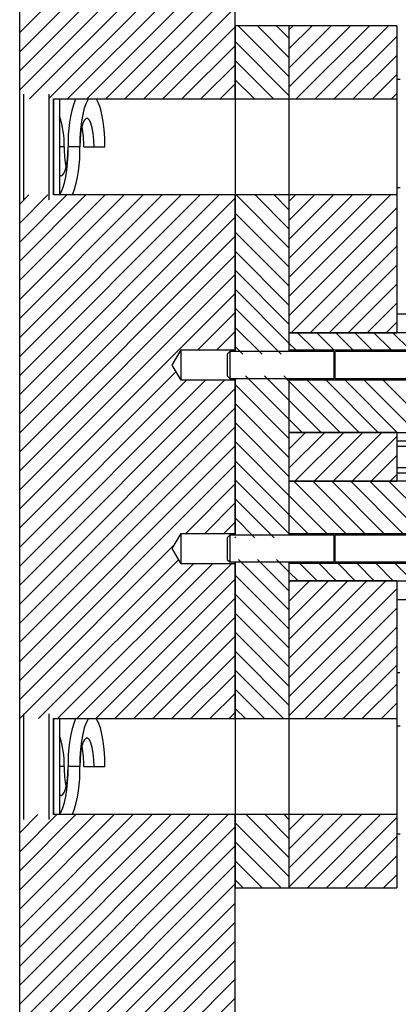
# Model space of a CAD drawing. Header units: inches. Extents: x 1802 to 2468, y -208 to -72.
# Tile 135 of 256: x 1896.14 to 1899.66, y -177.04 to -167.91. Entities that reach past the tile are written whole.
import ezdxf

# ---------------------------------------------------------------- set-up
doc = ezdxf.new("R2010")
doc.units = ezdxf.units.IN
doc.header["$LTSCALE"] = 0.5
doc.header["$MEASUREMENT"] = 0
doc.layers.add('SID-M-F', color=202, linetype='Continuous')
doc.layers.add('SID-M-S', color=105, linetype='Continuous')

msp = doc.modelspace()

# ---------------------------------------------------------------- linework, layer by layer
at = {"layer": 'SID-M-F', "linetype": 'Continuous'}
for p, q in [((1896.1424, -168.02862), (1898.1424, -166.02862)), ((1896.1424, -168.2054), (1898.1424, -166.2054)), ((1896.1424, -168.38218), (1898.1424, -166.38218)), ((1896.1424, -168.55895), (1898.1424, -166.55895)), ((1896.23425, -168.64387), (1898.1424, -166.73573)), ((1896.41103, -168.64387), (1898.1424, -166.91251)), ((1896.58781, -168.64387), (1898.1424, -167.08928)), ((1896.76458, -168.64387), (1898.1424, -167.26606)), ((1896.94136, -168.64387), (1898.1424, -167.44284)), ((1897.11814, -168.64387), (1898.1424, -167.61961)), ((1897.29491, -168.64387), (1898.1424, -167.79639)), ((1897.47169, -168.64387), (1898.1424, -167.97317)), ((1898.6424, -168.43464), (1898.17203, -167.96427)), ((1898.6424, -168.25786), (1898.3488, -167.96427)), ((1898.6424, -168.08108), (1898.52558, -167.96427)), ((1898.6424, -168.0035), (1898.68163, -167.96427)), ((1898.6424, -168.18027), (1898.85841, -167.96427)), ((1898.6424, -168.35705), (1899.03518, -167.96427)), ((1898.6424, -168.53383), (1899.21196, -167.96427)), ((1898.70913, -168.64387), (1899.38874, -167.96427)), ((1898.88591, -168.64387), (1899.56551, -167.96427)), ((1899.06268, -168.64387), (1899.6424, -168.06416)), ((1897.64847, -168.64387), (1898.1424, -168.14994)), ((1898.6424, -168.61141), (1898.1424, -168.11141)), ((1899.23946, -168.64387), (1899.6424, -168.24093)), ((1897.82524, -168.64387), (1898.1424, -168.32672)), ((1898.49808, -168.64387), (1898.1424, -168.28819)), ((1898.3213, -168.64387), (1898.1424, -168.46497)), ((1899.41624, -168.64387), (1899.6424, -168.41771)), ((1898.00202, -168.64387), (1898.1424, -168.5035)), ((1898.14453, -168.64387), (1898.1424, -168.64174)), ((1899.59301, -168.64387), (1899.6424, -168.59449)), ((1896.1424, -169.61961), (1896.22735, -169.53466)), ((1896.1424, -169.79639), (1896.40413, -169.53466)), ((1896.1424, -169.97317), (1896.58091, -169.53466)), ((1896.1424, -170.14994), (1896.75768, -169.53466)), ((1896.1424, -170.32672), (1896.93446, -169.53466)), ((1896.1424, -170.5035), (1897.11124, -169.53466)), ((1896.1424, -170.68027), (1897.28801, -169.53466)), ((1896.1424, -170.85705), (1897.46479, -169.53466)), ((1896.1424, -171.03383), (1897.64157, -169.53466)), ((1896.1424, -171.2106), (1897.81834, -169.53466)), ((1896.1424, -171.38738), (1897.99512, -169.53466)), ((1896.1424, -171.56416), (1898.1424, -169.56416)), ((1898.6424, -170.02563), (1898.15143, -169.53466)), ((1898.6424, -169.84885), (1898.32821, -169.53466)), ((1898.6424, -169.67207), (1898.50498, -169.53466)), ((1898.6424, -169.59449), (1898.70223, -169.53466)), ((1898.6424, -169.77126), (1898.879, -169.53466)), ((1898.6424, -169.94804), (1899.05578, -169.53466)), ((1898.6424, -170.12482), (1899.23256, -169.53466)), ((1898.6424, -170.30159), (1899.40933, -169.53466)), ((1898.6424, -170.47837), (1899.58611, -169.53466)), ((1898.6424, -170.65515), (1899.6424, -169.65515)), ((1896.1424, -171.74093), (1898.1424, -169.74093)), ((1898.6424, -170.2024), (1898.1424, -169.7024)), ((1898.6612, -170.81312), (1899.6424, -169.83192)), ((1896.1424, -171.91771), (1898.1424, -169.91771)), ((1898.6424, -170.37918), (1898.1424, -169.87918)), ((1898.83798, -170.81312), (1899.6424, -170.0087)), ((1896.1424, -172.09449), (1898.1424, -170.09449)), ((1898.6424, -170.55596), (1898.1424, -170.05596)), ((1899.01475, -170.81312), (1899.6424, -170.18548)), ((1896.1424, -172.27126), (1898.1424, -170.27126)), ((1898.6424, -170.73273), (1898.1424, -170.23273)), ((1899.19153, -170.81312), (1899.6424, -170.36225)), ((1896.1424, -172.44804), (1898.1424, -170.44804)), ((1898.6424, -170.90951), (1898.1424, -170.40951)), ((1899.36831, -170.81312), (1899.6424, -170.53903)), ((1897.79472, -170.9725), (1898.1424, -170.62482)), ((1898.56873, -171.01262), (1898.1424, -170.58629)), ((1899.54508, -170.81312), (1899.6424, -170.71581)), ((1897.9715, -170.9725), (1898.1424, -170.80159)), ((1898.39196, -171.01262), (1898.1424, -170.76306)), ((1898.88229, -170.97262), (1898.72279, -170.81312)), ((1899.05906, -170.97262), (1898.89956, -170.81312)), ((1899.23584, -170.97262), (1899.07634, -170.81312)), ((1899.41262, -170.97262), (1899.25312, -170.81312)), ((1899.58939, -170.97262), (1899.42989, -170.81312)), ((1899.76617, -170.97262), (1899.60667, -170.81312)), ((1898.70551, -170.97262), (1898.6424, -170.90951)), ((1898.21518, -171.01262), (1898.1424, -170.93984)), ((1896.1424, -172.62482), (1897.59401, -171.17321)), ((1896.1424, -172.80159), (1897.69025, -171.25375)), ((1896.1424, -172.97837), (1897.86702, -171.25375)), ((1896.1424, -173.15515), (1898.0438, -171.25375)), ((1898.6424, -171.79339), (1898.1424, -171.29339)), ((1898.6424, -171.61662), (1898.2394, -171.21362)), ((1898.6424, -171.43984), (1898.41618, -171.21362)), ((1898.6424, -171.26306), (1898.59296, -171.21362)), ((1899.11746, -171.73812), (1898.6424, -171.26306)), ((1899.29423, -171.73812), (1898.80973, -171.25362)), ((1899.47101, -171.73812), (1898.98651, -171.25362)), ((1899.64779, -171.73812), (1899.16329, -171.25362)), ((1899.82456, -171.73812), (1899.34006, -171.25362)), ((1900.00134, -171.73812), (1899.51684, -171.25362)), ((1896.1424, -173.33192), (1898.1424, -171.33192)), ((1898.6424, -171.97017), (1898.1424, -171.47017)), ((1898.94068, -171.73812), (1898.6424, -171.43984)), ((1896.1424, -173.5087), (1898.1424, -171.5087)), ((1898.6424, -172.14695), (1898.1424, -171.64695)), ((1898.7639, -171.73812), (1898.6424, -171.61662)), ((1896.1424, -173.68548), (1898.1424, -171.68548)), ((1898.6424, -171.89258), (1898.79686, -171.73812)), ((1898.6424, -172.06936), (1898.97364, -171.73812)), ((1898.69813, -172.19041), (1899.15041, -171.73812)), ((1898.8749, -172.19041), (1899.32719, -171.73812)), ((1899.05168, -172.19041), (1899.50397, -171.73812)), ((1898.6424, -172.32372), (1898.1424, -171.82372)), ((1899.22846, -172.19041), (1899.6424, -171.77647)), ((1896.1424, -173.86225), (1898.1424, -171.86225)), ((1898.6424, -172.5005), (1898.1424, -172.0005)), ((1899.40523, -172.19041), (1899.6424, -171.95324)), ((1896.1424, -174.03903), (1898.1424, -172.03903)), ((1898.6424, -172.67728), (1898.1424, -172.17728)), ((1899.17036, -172.67491), (1898.68586, -172.19041)), ((1899.34714, -172.67491), (1898.86264, -172.19041)), ((1899.52391, -172.67491), (1899.03941, -172.19041)), ((1899.70069, -172.67491), (1899.21619, -172.19041)), ((1899.87747, -172.67491), (1899.39297, -172.19041)), ((1900.05425, -172.67491), (1899.56975, -172.19041)), ((1899.58201, -172.19041), (1899.6424, -172.13002)), ((1897.68342, -172.67479), (1898.1424, -172.21581)), ((1897.8602, -172.67479), (1898.1424, -172.39258)), ((1898.50325, -172.71491), (1898.1424, -172.35405)), ((1898.99358, -172.67491), (1898.6424, -172.32372)), ((1898.03697, -172.67479), (1898.1424, -172.56936)), ((1898.32648, -172.71491), (1898.1424, -172.53083)), ((1898.81681, -172.67491), (1898.6424, -172.5005)), ((1898.1497, -172.71491), (1898.1424, -172.70761)), ((1896.1424, -174.21581), (1897.58065, -172.77756)), ((1896.1424, -174.39258), (1897.61858, -172.9164)), ((1898.6424, -173.38438), (1898.17392, -172.91591)), ((1898.6424, -173.20761), (1898.3507, -172.91591)), ((1898.6424, -173.03083), (1898.52748, -172.91591)), ((1896.31789, -174.39387), (1897.75572, -172.95604)), ((1896.49466, -174.39387), (1897.9325, -172.95604)), ((1896.67144, -174.39387), (1898.10928, -172.95604)), ((1898.72698, -173.11541), (1898.6424, -173.03083)), ((1898.90375, -173.11541), (1898.74425, -172.95591)), ((1899.08053, -173.11541), (1898.92103, -172.95591)), ((1899.25731, -173.11541), (1899.09781, -172.95591)), ((1899.43408, -173.11541), (1899.27458, -172.95591)), ((1899.61086, -173.11541), (1899.45136, -172.95591)), ((1899.78764, -173.11541), (1899.62814, -172.95591)), ((1896.84822, -174.39387), (1898.1424, -173.09969)), ((1898.6424, -173.56116), (1898.1424, -173.06116)), ((1898.6424, -173.13002), (1898.65701, -173.11541)), ((1898.6424, -173.3068), (1898.83379, -173.11541)), ((1898.6424, -173.48357), (1899.01056, -173.11541)), ((1898.6424, -173.66035), (1899.18734, -173.11541)), ((1898.6424, -173.83713), (1899.36412, -173.11541)), ((1898.6424, -174.0139), (1899.54089, -173.11541)), ((1898.6424, -174.19068), (1899.6424, -173.19068)), ((1897.02499, -174.39387), (1898.1424, -173.27647)), ((1898.6424, -173.73794), (1898.1424, -173.23794)), ((1898.6424, -174.36746), (1899.6424, -173.36746)), ((1897.20177, -174.39387), (1898.1424, -173.45324)), ((1898.6424, -173.91471), (1898.1424, -173.41471)), ((1898.79276, -174.39387), (1899.6424, -173.54423)), ((1897.37855, -174.39387), (1898.1424, -173.63002)), ((1898.6424, -174.09149), (1898.1424, -173.59149)), ((1898.6424, -174.26827), (1898.1424, -173.76827)), ((1898.96954, -174.39387), (1899.6424, -173.72101)), ((1897.55532, -174.39387), (1898.1424, -173.8068)), ((1898.59123, -174.39387), (1898.1424, -173.94505)), ((1899.14631, -174.39387), (1899.6424, -173.89779)), ((1897.7321, -174.39387), (1898.1424, -173.98357)), ((1898.41445, -174.39387), (1898.1424, -174.12182)), ((1899.32309, -174.39387), (1899.6424, -174.07456)), ((1897.90888, -174.39387), (1898.1424, -174.16035)), ((1898.23767, -174.39387), (1898.1424, -174.2986)), ((1899.49987, -174.39387), (1899.6424, -174.25134)), ((1898.08565, -174.39387), (1898.1424, -174.33713)), ((1896.1424, -175.45324), (1896.31098, -175.28466)), ((1896.1424, -175.63002), (1896.48776, -175.28466)), ((1896.1424, -175.8068), (1896.66454, -175.28466)), ((1896.1424, -175.98357), (1896.84131, -175.28466)), ((1896.1424, -176.16035), (1897.01809, -175.28466)), ((1896.1424, -176.33713), (1897.19487, -175.28466)), ((1896.1424, -176.5139), (1897.37164, -175.28466)), ((1896.1424, -176.69068), (1897.54842, -175.28466)), ((1896.1424, -176.86746), (1897.7252, -175.28466)), ((1896.1424, -177.04423), (1897.90197, -175.28466)), ((1896.1424, -177.22101), (1898.07875, -175.28466)), ((1898.6424, -175.68248), (1898.24458, -175.28466)), ((1898.6424, -175.50571), (1898.42135, -175.28466)), ((1898.6424, -175.32893), (1898.59813, -175.28466)), ((1898.6424, -175.42812), (1898.78586, -175.28466)), ((1898.6424, -175.60489), (1898.96263, -175.28466)), ((1898.6424, -175.78167), (1899.13941, -175.28466)), ((1898.6424, -175.95845), (1899.31619, -175.28466)), ((1898.81336, -175.96427), (1899.49296, -175.28466)), ((1898.99013, -175.96427), (1899.6424, -175.312)), ((1896.1424, -177.39779), (1898.1424, -175.39779)), ((1898.6424, -175.85926), (1898.1424, -175.35926)), ((1899.16691, -175.96427), (1899.6424, -175.48878)), ((1896.1424, -177.57456), (1898.1424, -175.57456)), ((1898.57063, -175.96427), (1898.1424, -175.53604)), ((1899.34369, -175.96427), (1899.6424, -175.66555)), ((1896.1424, -177.75134), (1898.1424, -175.75134)), ((1898.39385, -175.96427), (1898.1424, -175.71281)), ((1899.52046, -175.96427), (1899.6424, -175.84233)), ((1896.1424, -177.92812), (1898.1424, -175.92812)), ((1898.21708, -175.96427), (1898.1424, -175.88959)), ((1896.1424, -178.10489), (1898.1424, -176.10489)), ((1896.1424, -178.28167), (1898.1424, -176.28167)), ((1896.1424, -178.45845), (1898.1424, -176.45845)), ((1896.1424, -178.63522), (1898.1424, -176.63522)), ((1896.1424, -178.812), (1898.1424, -176.812)), ((1896.1424, -178.98878), (1898.1424, -176.98878))]:
    msp.add_line(p, q, dxfattribs=at)
at = {"layer": 'SID-M-S'}
for p, q in [((1896.1424, -168.64387), (1896.1424, -161.96427)), ((1898.1424, -168.64387), (1898.1424, -161.96427)), ((1898.1424, -167.96427), (1898.1424, -168.64387)), ((1898.6424, -167.96427), (1898.1424, -167.96427)), ((1898.6424, -167.96427), (1898.6424, -168.64387)), ((1899.6424, -167.96427), (1898.6424, -167.96427)), ((1898.6424, -167.96427), (1898.6424, -168.64387)), ((1899.6424, -167.96427), (1899.6424, -168.64387)), ((1899.6749, -168.46427), (1899.6424, -168.46427)), ((1896.1424, -169.53466), (1896.1424, -168.64387)), ((1896.18145, -169.57996), (1896.18145, -168.59857)), ((1896.41585, -169.57996), (1896.41585, -168.59857)), ((1896.4549, -168.64387), (1898.1424, -168.64387)), ((1896.4549, -169.53466), (1896.4549, -168.64387)), ((1896.4574, -168.64387), (1896.4574, -169.53466)), ((1896.5114, -168.64387), (1896.5114, -169.53466)), ((1896.77697, -168.64738), (1896.75858, -168.68202)), ((1896.77943, -168.64387), (1896.77697, -168.64738)), ((1896.85657, -168.64738), (1896.8541, -168.64387)), ((1896.87495, -168.68202), (1896.85657, -168.64738)), ((1898.1424, -168.64387), (1898.1424, -169.53466)), ((1898.1424, -168.64387), (1898.6424, -168.64387)), ((1898.1424, -168.64387), (1898.1424, -169.53466)), ((1898.6424, -168.64387), (1898.6424, -169.53466)), ((1898.6424, -168.64387), (1899.6424, -168.64387)), ((1898.6424, -168.64387), (1898.6424, -169.53466)), ((1899.6424, -168.64387), (1899.6424, -169.53466)), ((1896.74197, -168.72904), (1896.72762, -168.787)), ((1896.75858, -168.68202), (1896.74197, -168.72904)), ((1896.89157, -168.72904), (1896.87495, -168.68202)), ((1896.90591, -168.787), (1896.89157, -168.72904)), ((1896.72762, -168.787), (1896.71599, -168.85414)), ((1896.75846, -168.82443), (1896.74301, -168.83982)), ((1896.77437, -168.82443), (1896.75846, -168.82443)), ((1896.78983, -168.83982), (1896.77437, -168.82443)), ((1896.91755, -168.85414), (1896.90591, -168.787)), ((1896.71599, -168.85414), (1896.70742, -168.92843)), ((1896.717, -168.91236), (1896.70796, -168.96529)), ((1896.72891, -168.86971), (1896.717, -168.91236)), ((1896.74301, -168.83982), (1896.72891, -168.86971)), ((1896.80392, -168.86971), (1896.78983, -168.83982)), ((1896.81583, -168.91236), (1896.80392, -168.86971)), ((1896.82487, -168.96529), (1896.81583, -168.91236)), ((1896.92612, -168.92843), (1896.91755, -168.85414)), ((1896.70217, -169.00761), (1896.7004, -169.08927)), ((1896.70742, -168.92843), (1896.70217, -169.00761)), ((1896.70796, -168.96529), (1896.70232, -169.02542)), ((1896.83052, -169.02542), (1896.82487, -168.96529)), ((1896.93137, -169.00761), (1896.92612, -168.92843)), ((1896.93314, -169.08927), (1896.93137, -169.00761)), ((1896.55514, -169.08927), (1896.5114, -169.08927)), ((1896.59073, -169.14878), (1896.5924, -169.08927)), ((1896.59095, -169.16314), (1896.5924, -169.08927)), ((1896.7004, -169.08927), (1896.5924, -169.08927)), ((1896.70232, -169.02542), (1896.7004, -169.08927)), ((1896.73766, -169.08927), (1896.83243, -169.08927)), ((1896.83243, -169.08927), (1896.83052, -169.02542)), ((1896.83243, -169.08927), (1896.93314, -169.08927)), ((1896.58583, -169.20529), (1896.59073, -169.14878)), ((1896.58665, -169.23518), (1896.59095, -169.16314)), ((1896.56742, -169.29822), (1896.57793, -169.25596)), ((1896.57793, -169.25596), (1896.58583, -169.20529)), ((1896.57961, -169.30359), (1896.58665, -169.23518)), ((1896.5114, -169.34909), (1896.52612, -169.35604)), ((1896.52612, -169.35604), (1896.54085, -169.34956)), ((1896.54085, -169.34956), (1896.55486, -169.32995)), ((1896.55486, -169.32995), (1896.56742, -169.29822)), ((1896.55804, -169.42289), (1896.56999, -169.36669)), ((1896.56999, -169.36669), (1896.57961, -169.30359)), ((1896.52838, -169.50925), (1896.54405, -169.47081)), ((1896.54405, -169.47081), (1896.55804, -169.42289)), ((1899.6424, -169.46427), (1899.6749, -169.46427)), ((1896.1424, -174.39387), (1896.1424, -169.53466)), ((1898.1424, -169.53466), (1896.4549, -169.53466)), ((1896.51336, -169.53466), (1896.52838, -169.50925)), ((1898.6424, -169.53466), (1898.1424, -169.53466)), ((1898.1424, -169.53466), (1898.1424, -170.98812)), ((1898.1424, -170.9725), (1898.1424, -169.53466)), ((1899.6424, -169.53466), (1898.6424, -169.53466)), ((1898.6424, -169.53466), (1898.6424, -170.81312)), ((1898.6424, -169.53466), (1898.6424, -170.98812)), ((1899.6424, -169.53466), (1899.6424, -170.81312)), ((1899.6424, -170.63827), (1899.67512, -170.63827)), ((1899.6424, -170.63927), (1900.1424, -170.63927)), ((1898.6424, -170.81312), (1898.6424, -170.97262)), ((1901.3924, -170.81312), (1898.6424, -170.81312)), ((1898.6424, -170.81312), (1899.6424, -170.81312)), ((1897.5579, -171.11312), (1897.6424, -170.9725)), ((1897.6424, -170.9725), (1898.1424, -170.9725)), ((1897.6424, -171.25375), (1897.6424, -170.9725)), ((1898.0919, -170.98812), (1898.0674, -171.01262)), ((1898.0674, -171.01262), (1898.0674, -171.21362)), ((1899.05809, -170.98812), (1898.0919, -170.98812)), ((1898.0919, -170.98812), (1898.0919, -171.23812)), ((1898.6424, -170.97262), (1900.5674, -170.97262)), ((1899.06548, -171.00843), (1899.05809, -170.98812)), ((1899.05809, -170.98812), (1899.05809, -171.23812)), ((1899.06548, -171.00843), (1899.06548, -171.21782)), ((1900.5674, -170.98812), (1899.067, -170.98812)), ((1899.067, -170.98812), (1899.067, -171.23812)), ((1897.6424, -171.25375), (1897.5579, -171.11312)), ((1898.1424, -171.25375), (1897.6424, -171.25375)), ((1898.0674, -171.21362), (1898.0919, -171.23812)), ((1898.0919, -171.23812), (1899.05809, -171.23812)), ((1898.1424, -171.23812), (1898.1424, -172.69041)), ((1898.1424, -172.67479), (1898.1424, -171.25375)), ((1898.6424, -171.23812), (1898.6424, -172.69041)), ((1898.6424, -171.25362), (1898.6424, -171.73812)), ((1900.5674, -171.25362), (1898.6424, -171.25362)), ((1899.05809, -171.23812), (1899.06548, -171.21782)), ((1899.067, -171.23812), (1900.5674, -171.23812)), ((1898.6424, -171.73812), (1901.13815, -171.73812)), ((1898.6424, -171.73812), (1898.6424, -172.19041)), ((1899.6424, -171.73812), (1898.6424, -171.73812)), ((1899.6424, -171.73812), (1899.6424, -172.19041)), ((1899.6424, -171.81527), (1900.1424, -171.81527)), ((1899.6424, -171.86527), (1900.1424, -171.86527)), ((1899.6424, -172.06327), (1900.1424, -172.06327)), ((1899.6424, -172.11327), (1900.1424, -172.11327)), ((1898.6424, -172.19041), (1898.6424, -172.67491)), ((1901.13815, -172.19041), (1898.6424, -172.19041)), ((1898.6424, -172.19041), (1899.6424, -172.19041)), ((1897.5579, -172.81541), (1897.6424, -172.67479)), ((1897.6424, -172.67479), (1898.1424, -172.67479)), ((1897.6424, -172.95604), (1897.6424, -172.67479)), ((1898.0919, -172.69041), (1898.0674, -172.71491)), ((1898.0674, -172.71491), (1898.0674, -172.91591)), ((1899.05809, -172.69041), (1898.0919, -172.69041)), ((1898.0919, -172.69041), (1898.0919, -172.94041)), ((1898.6424, -172.67491), (1900.5674, -172.67491)), ((1899.06548, -172.71071), (1899.05809, -172.69041)), ((1899.05809, -172.69041), (1899.05809, -172.94041)), ((1899.06548, -172.71071), (1899.06548, -172.92011)), ((1900.5674, -172.69041), (1899.067, -172.69041)), ((1899.067, -172.69041), (1899.067, -172.94041)), ((1897.6424, -172.95604), (1897.5579, -172.81541)), ((1898.0674, -172.91591), (1898.0919, -172.94041)), ((1898.0919, -172.94041), (1899.05809, -172.94041)), ((1898.1424, -172.94041), (1898.1424, -174.39387)), ((1898.6424, -172.94041), (1898.6424, -174.39387)), ((1899.05809, -172.94041), (1899.06548, -172.92011)), ((1899.067, -172.94041), (1900.5674, -172.94041)), ((1898.1424, -172.95604), (1897.6424, -172.95604)), ((1898.1424, -174.39387), (1898.1424, -172.95604)), ((1900.5674, -172.95591), (1898.6424, -172.95591)), ((1898.6424, -172.95591), (1898.6424, -173.11541)), ((1898.6424, -173.11541), (1901.3924, -173.11541)), ((1898.6424, -173.11541), (1898.6424, -174.39387)), ((1899.6424, -173.11541), (1898.6424, -173.11541)), ((1899.6424, -173.11541), (1899.6424, -174.39387)), ((1899.6424, -173.28927), (1900.1424, -173.28927)), ((1899.6424, -173.96427), (1899.67085, -173.96427)), ((1896.1424, -175.28466), (1896.1424, -174.39387)), ((1896.18145, -175.32996), (1896.18145, -174.34857)), ((1896.41585, -175.32996), (1896.41585, -174.34857)), ((1896.4549, -174.39387), (1898.1424, -174.39387)), ((1896.4549, -175.28466), (1896.4549, -174.39387)), ((1896.4574, -174.39387), (1896.4574, -175.28466)), ((1896.5114, -174.39387), (1896.5114, -175.28466)), ((1896.77697, -174.39738), (1896.75858, -174.43202)), ((1896.77943, -174.39387), (1896.77697, -174.39738)), ((1896.85657, -174.39738), (1896.8541, -174.39387)), ((1896.87495, -174.43202), (1896.85657, -174.39738)), ((1898.1424, -174.39387), (1898.1424, -175.28466)), ((1898.1424, -174.39387), (1898.6424, -174.39387)), ((1898.1424, -174.39387), (1898.1424, -175.28466)), ((1898.6424, -174.39387), (1898.6424, -175.28466)), ((1898.6424, -174.39387), (1899.6424, -174.39387)), ((1898.6424, -174.39387), (1898.6424, -175.28466)), ((1899.6424, -174.39387), (1899.6424, -175.28466)), ((1896.74197, -174.47904), (1896.72762, -174.537)), ((1896.75858, -174.43202), (1896.74197, -174.47904)), ((1896.89157, -174.47904), (1896.87495, -174.43202)), ((1896.90591, -174.537), (1896.89157, -174.47904)), ((1899.6749, -174.46427), (1899.6424, -174.46427)), ((1896.72762, -174.537), (1896.71599, -174.60414)), ((1896.74301, -174.58982), (1896.72891, -174.61971)), ((1896.75846, -174.57443), (1896.74301, -174.58982)), ((1896.77437, -174.57443), (1896.75846, -174.57443)), ((1896.78983, -174.58982), (1896.77437, -174.57443)), ((1896.80392, -174.61971), (1896.78983, -174.58982)), ((1896.91755, -174.60414), (1896.90591, -174.537)), ((1896.70742, -174.67843), (1896.70217, -174.75761)), ((1896.71599, -174.60414), (1896.70742, -174.67843)), ((1896.717, -174.66236), (1896.70796, -174.71529)), ((1896.72891, -174.61971), (1896.717, -174.66236)), ((1896.81583, -174.66236), (1896.80392, -174.61971)), ((1896.82487, -174.71529), (1896.81583, -174.66236)), ((1896.92612, -174.67843), (1896.91755, -174.60414)), ((1896.93137, -174.75761), (1896.92612, -174.67843)), ((1896.70217, -174.75761), (1896.7004, -174.83927)), ((1896.70796, -174.71529), (1896.70232, -174.77542)), ((1896.83052, -174.77542), (1896.82487, -174.71529)), ((1896.93314, -174.83927), (1896.93137, -174.75761)), ((1896.55514, -174.83927), (1896.5114, -174.83927)), ((1896.59073, -174.89878), (1896.5924, -174.83927)), ((1896.59095, -174.91314), (1896.5924, -174.83927)), ((1896.7004, -174.83927), (1896.5924, -174.83927)), ((1896.70232, -174.77542), (1896.7004, -174.83927)), ((1896.73766, -174.83927), (1896.83243, -174.83927)), ((1896.83243, -174.83927), (1896.83052, -174.77542)), ((1896.83243, -174.83927), (1896.93314, -174.83927)), ((1896.57793, -175.00596), (1896.58583, -174.95529)), ((1896.58583, -174.95529), (1896.59073, -174.89878)), ((1896.58665, -174.98518), (1896.59095, -174.91314)), ((1896.56742, -175.04822), (1896.57793, -175.00596)), ((1896.57961, -175.05359), (1896.58665, -174.98518)), ((1896.5114, -175.09909), (1896.52612, -175.10604)), ((1896.52612, -175.10604), (1896.54085, -175.09956)), ((1896.54085, -175.09956), (1896.55486, -175.07995)), ((1896.55486, -175.07995), (1896.56742, -175.04822)), ((1896.55804, -175.17289), (1896.56999, -175.11669)), ((1896.56999, -175.11669), (1896.57961, -175.05359)), ((1896.52838, -175.25925), (1896.54405, -175.22081)), ((1896.54405, -175.22081), (1896.55804, -175.17289)), ((1896.1424, -181.96427), (1896.1424, -175.28466)), ((1898.1424, -175.28466), (1896.4549, -175.28466)), ((1896.51336, -175.28466), (1896.52838, -175.25925)), ((1898.6424, -175.28466), (1898.1424, -175.28466)), ((1898.1424, -175.28466), (1898.1424, -175.96427)), ((1898.1424, -181.96427), (1898.1424, -175.28466)), ((1899.6424, -175.28466), (1898.6424, -175.28466)), ((1898.6424, -175.28466), (1898.6424, -175.96427)), ((1898.6424, -175.28466), (1898.6424, -175.96427)), ((1899.6424, -175.28466), (1899.6424, -175.96427)), ((1899.6424, -175.46427), (1899.6749, -175.46427)), ((1898.1424, -175.96427), (1898.6424, -175.96427)), ((1898.6424, -175.96427), (1899.6424, -175.96427))]:
    msp.add_line(p, q, dxfattribs=at)
for centre, radius, start, end in [((1897.75866, -169.04048), 1.16728, 160.137184, 182.395312), ((1895.81711, -169.05648), 0.73875, 357.456696, 19.980122), ((1895.81814, -169.07711), 0.9196, 359.242812, 11.194483), ((1897.47465, -169.10142), 0.9196, 179.242812, 191.194483), ((1895.52824, -169.13715), 1.17313, 340.193365, 2.339131), ((1899.06622, -171.00816), 0.000787, 200, 0), ((1899.06622, -171.21809), 0.000787, 0, 160), ((1899.06622, -172.71045), 0.000787, 200, 0), ((1899.06622, -172.92038), 0.000787, 0, 160), ((1897.75866, -174.79048), 1.16728, 160.137184, 182.395312), ((1895.81711, -174.80648), 0.73875, 357.456696, 19.980122), ((1895.81814, -174.82711), 0.9196, 359.242812, 11.194483), ((1897.47465, -174.85142), 0.9196, 179.242812, 191.194483), ((1895.52824, -174.88715), 1.17313, 340.193365, 2.339131)]:
    msp.add_arc(centre, radius, start, end, dxfattribs=at)

doc.saveas('drawing.dxf')
